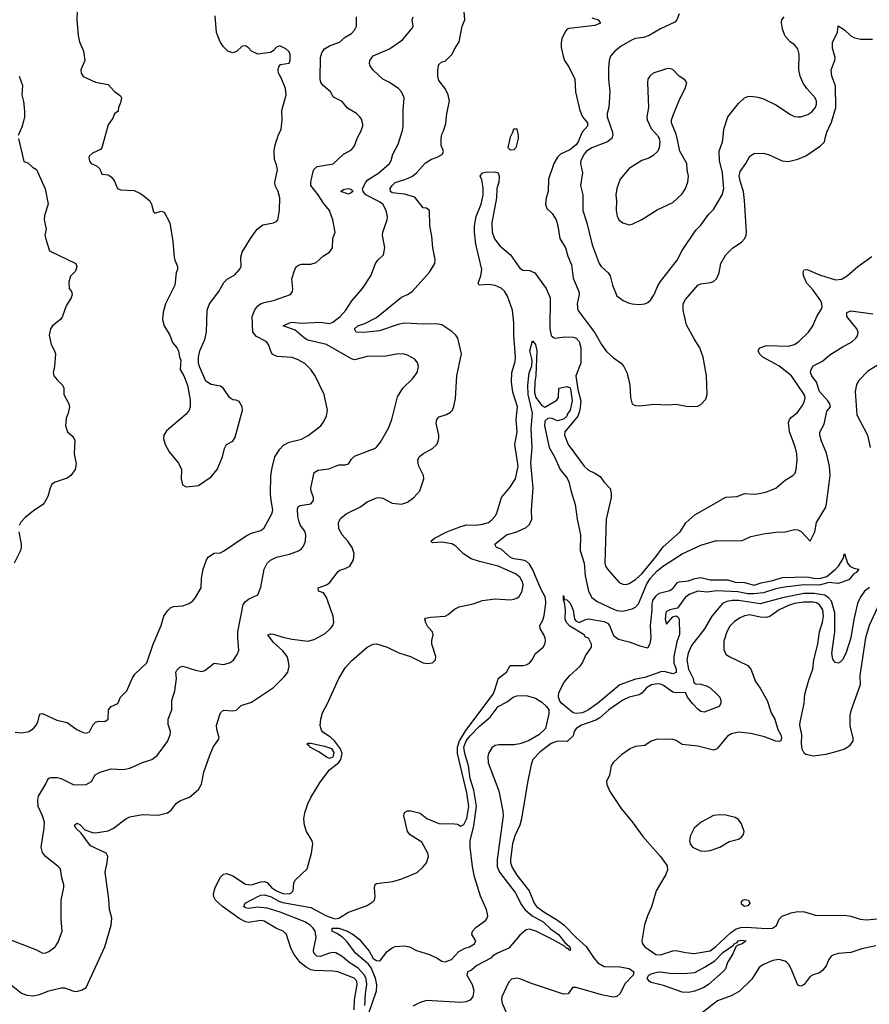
# Model space of a CAD drawing. Header units: inches. Extents: x 1173000 to 1307049, y 522583 to 678455.
# Tile 170 of 256: x 1241443 to 1246889, y 564442 to 570752. Entities that reach past the tile are written whole.
import ezdxf

# ---------------------------------------------------------------- set-up
doc = ezdxf.new("R2010")
doc.units = ezdxf.units.IN
doc.header["$MEASUREMENT"] = 0
doc.layers.add('B2546', color=7, linetype='Continuous')
doc.layers.add('B2547', color=7, linetype='Continuous')

msp = doc.modelspace()

# ---------------------------------------------------------------- linework, layer by layer
at = {"layer": 'B2546', "color": 5}
for points, elevation in [([(1241390, 564853.1), (1241550.3, 564790.3), (1241590, 564770.4), (1241610, 564772.4), (1241630, 564781.7), (1241670, 564810.4), (1241690, 564840.7), (1241715.4, 564910), (1241709.7, 564990), (1241709.7, 565110), (1241727, 565190), (1241726.8, 565206.8), (1241712.9, 565252.9), (1241704, 565310), (1241690, 565326.3), (1241609.7, 565390), (1241590, 565415.1), (1241580.4, 565450), (1241600.3, 565570), (1241601.6, 565610), (1241590, 565649.6), (1241561.6, 565710), (1241558.8, 565750), (1241564.7, 565775.3), (1241609.2, 565850), (1241620.9, 565879.1), (1241629.3, 565890.7), (1241643.3, 565896.7), (1241684, 565896), (1241710, 565888.9), (1241790, 565848.8), (1241869.5, 565850.5), (1241904, 565870), (1241927, 565913), (1241959, 565930), (1242030, 565951.8), (1242106.9, 565946.9), (1242150, 565956.5), (1242230, 565992), (1242290, 566011.8), (1242323.6, 566036.4), (1242390, 566126), (1242407.1, 566170), (1242410.6, 566190), (1242395, 566235), (1242394.8, 566270), (1242417.7, 566330), (1242419.1, 566390), (1242438.5, 566450), (1242447.6, 566530), (1242444.1, 566570), (1242450, 566583.2), (1242470, 566603), (1242490, 566609.3), (1242570, 566583.2), (1242610, 566574.9), (1242630, 566580.3), (1242690, 566628.2), (1242750, 566619.5), (1242789.2, 566630), (1242813.5, 566646.5), (1242837.1, 566682.9), (1242847.6, 566710), (1242841, 566790), (1242842.7, 566830), (1242876.8, 567003.2), (1242890, 567022.8), (1242910, 567038.6), (1242970, 567065.5), (1242990, 567114.8), (1243009.8, 567230), (1243029.8, 567270), (1243050, 567289), (1243090, 567306.5), (1243173.6, 567326.4), (1243230, 567348.8), (1243250, 567360.3), (1243263, 567377), (1243275.7, 567410), (1243277.9, 567450), (1243270, 567474), (1243243.7, 567510), (1243234.7, 567534.7), (1243227.1, 567567.1), (1243223.7, 567616.3), (1243229, 567631), (1243241.4, 567638.6), (1243309.3, 567650), (1243325.7, 567670), (1243325.7, 567690), (1243311.6, 567730), (1243309.8, 567750), (1243331.2, 567850), (1243355.9, 567864.1), (1243425.6, 567874.4), (1243490, 567899.7), (1243530, 567900.2), (1243550, 567906.5), (1243570, 567935.3), (1243590, 567954.3), (1243716.6, 568003.4), (1243730, 568012.7), (1243756.1, 568043.9), (1243806.3, 568133.7), (1243829.7, 568190), (1243864.1, 568335.9), (1243899.6, 568390), (1243960.7, 568450), (1243991.5, 568490), (1243998.7, 568530), (1243992.5, 568552.5), (1243976.2, 568576.2), (1243930, 568602.4), (1243908.1, 568608.1), (1243870, 568609.7), (1243790, 568594.7), (1243670, 568593.1), (1243590, 568572.3), (1243570, 568579.3), (1243410, 568671.2), (1243290, 568697.4), (1243269.1, 568710), (1243210, 568761.2), (1243132.7, 568790), (1243172.7, 568810), (1243190, 568813), (1243247.6, 568807.6), (1243370, 568813.7), (1243430, 568805.1), (1243450, 568814.3), (1243496.9, 568850), (1243534.3, 568890), (1243572.6, 568950), (1243639.7, 569030), (1243695.1, 569110), (1243723.7, 569190), (1243738, 569210), (1243775.4, 569244.6), (1243783.8, 569290), (1243769.9, 569370), (1243770.7, 569390), (1243798.8, 569470), (1243800.9, 569490), (1243792.7, 569530), (1243770, 569568.8), (1243750, 569584.7), (1243661, 569630), (1243645.7, 569650), (1243641.4, 569670), (1243662.5, 569710), (1243675.2, 569724.8), (1243745.5, 569770), (1243814.2, 569830), (1243823.9, 569850), (1243835.8, 569890), (1243870, 569954.8), (1243884.2, 570000)], 840), ([(1241390, 564564.4), (1241454.6, 564514.6), (1241490, 564501.5), (1241530, 564496.5), (1241570, 564505.3), (1241630, 564528.2), (1241710, 564547), (1241730, 564547), (1241790, 564526.7), (1241810, 564524.4), (1241844.4, 564535.6), (1241870, 564550.6), (1241989.2, 564810), (1242030.6, 564950), (1242033.3, 564993.3), (1242019.6, 565050), (1242015.2, 565115.2), (1241991.1, 565290), (1242005.1, 565350), (1242008, 565390), (1241998.4, 565410), (1241897.8, 565457.8), (1241838, 565538), (1241804.4, 565570), (1241795.1, 565590), (1241810, 565603), (1241830, 565594.9), (1241860.9, 565560.9), (1241910, 565543.1), (1241930, 565541.5), (1242010, 565554.6), (1242043.7, 565570), (1242123.7, 565630), (1242150, 565643), (1242230, 565658.7), (1242330, 565654.3), (1242391.1, 565668.9), (1242414.3, 565685.7), (1242446, 565730), (1242470, 565746), (1242531.3, 565768.7), (1242590, 565819.1), (1242608, 565852), (1242623.9, 565930), (1242662.1, 566037.9), (1242685.4, 566094.6), (1242719.1, 566140.9), (1242721.3, 566150), (1242706.4, 566206.3), (1242705.7, 566230), (1242729.5, 566310.5), (1242750, 566326.3), (1242810, 566322.2), (1242833.2, 566326.8), (1242863.1, 566356.9), (1242930, 566379.3), (1243070, 566471.6), (1243139.5, 566540.5), (1243162.3, 566570), (1243171.5, 566610), (1243165, 566650), (1243156.8, 566670), (1243130, 566707.6), (1243070, 566761.4), (1243034.5, 566810), (1243050, 566815.6), (1243070, 566814.6), (1243130, 566794.5), (1243190, 566781.5), (1243290.7, 566769.3), (1243330, 566779.6), (1243401.2, 566818.8), (1243436.2, 566850), (1243449.6, 566870), (1243456.3, 566890), (1243452.6, 566930), (1243410, 567049), (1243390, 567079), (1243358, 567090), (1243356, 567110), (1243410, 567130.4), (1243430, 567143), (1243483.9, 567216.1), (1243495.4, 567224.6), (1243530, 567234.7), (1243559.6, 567250), (1243582.4, 567290), (1243587.8, 567330), (1243574.3, 567370), (1243546.9, 567410), (1243510, 567450.9), (1243489.3, 567490), (1243486.9, 567530), (1243501.5, 567558.5), (1243535.4, 567584.6), (1243627.8, 567630), (1243670, 567663), (1243730, 567687.2), (1243750, 567690.4), (1243770, 567686.5), (1243830, 567653.8), (1243890, 567647.1), (1243930, 567659.5), (1243969.6, 567690), (1244007.3, 567732.8), (1244034.3, 567810), (1244032.4, 567830), (1244002.6, 567890), (1243997.4, 567910), (1243995.8, 567930), (1244003, 567950), (1244026.6, 567970), (1244090, 568004.2), (1244116.3, 568030), (1244126.6, 568050), (1244129.7, 568070.3), (1244129.7, 568090), (1244112.9, 568167.1), (1244116.9, 568190), (1244132.4, 568207.6), (1244178.2, 568221.8), (1244203.7, 568236.3), (1244217.6, 568250), (1244227, 568273), (1244236, 568324), (1244244.5, 568470), (1244276, 568610), (1244252.3, 568710), (1244238.9, 568730), (1244213.9, 568753.9), (1244150, 568795.6), (1244110, 568803.5), (1244030, 568799.8), (1243910, 568807.4), (1243870, 568798.4), (1243750, 568757.8), (1243650, 568746.8), (1243599.3, 568750), (1243589.7, 568769.7), (1243611.8, 568790), (1243655.6, 568804.4), (1243730, 568842.5), (1243890, 568972.6), (1243929.8, 568990.2), (1243959.6, 569010), (1244070, 569133.4), (1244104.2, 569190), (1244105.8, 569214.2), (1244090.7, 569290.7), (1244085.3, 569365.3), (1244072.4, 569430), (1244069.4, 569530), (1244050, 569543.6), (1244030, 569547.1), (1243975.3, 569615.3), (1243910, 569633.6), (1243830, 569642.4), (1243821.1, 569650), (1243819, 569670), (1243830.5, 569690), (1243850, 569708.3), (1243917.4, 569730), (1243961.5, 569750), (1243987.1, 569770), (1244044.7, 569835.3), (1244082.4, 569857.5), (1244118.7, 569870), (1244154.3, 569890), (1244159.7, 569910), (1244145.9, 569945.9), (1244145.7, 569990), (1244147.2, 570000)], 820), ([(1241414, 566186), (1241457.6, 566182.4), (1241502, 566190), (1241531.2, 566208.8), (1241549.3, 566230), (1241559.3, 566250), (1241570, 566294), (1241576.4, 566303.6), (1241590, 566306), (1241682.6, 566262.6), (1241747.2, 566247.2), (1241810, 566204), (1241850, 566183.2), (1241870, 566178.9), (1241890, 566188.2), (1241912.6, 566230), (1241930, 566250.3), (1241950, 566255.6), (1241990, 566254), (1242011, 566269), (1242013, 566330), (1242030, 566350.3), (1242073.2, 566370), (1242090, 566411.3), (1242130, 566451), (1242164, 566530), (1242181.2, 566558.8), (1242258.4, 566630), (1242298.7, 566750), (1242349.7, 566870), (1242367.6, 566930), (1242390, 566964), (1242410, 566983), (1242429.7, 566990.4), (1242490, 566994.9), (1242529, 567010), (1242552.5, 567027.5), (1242571.1, 567048.9), (1242605.6, 567110), (1242608, 567170), (1242619.8, 567230), (1242639.8, 567290), (1242654, 567310), (1242690, 567332.3), (1242730, 567336), (1242750, 567345.3), (1242895.2, 567444.8), (1242930, 567460.8), (1242990, 567478.3), (1243010, 567494.6), (1243061.2, 567590), (1243065, 567610), (1243054.3, 567670), (1243051.9, 567711.9), (1243053, 567830), (1243060.8, 567879.2), (1243079.8, 567950), (1243110, 567999.3), (1243135.2, 568024.8), (1243170, 568043.8), (1243250, 568063.1), (1243292.1, 568087.9), (1243372.7, 568150), (1243389.4, 568170), (1243409.4, 568210), (1243415.6, 568250), (1243395.8, 568350), (1243336.9, 568470), (1243309.7, 568510), (1243270, 568548.4), (1243228.1, 568571.9), (1243190, 568586.6), (1243093.4, 568593.4), (1243065.8, 568605.8), (1243056.9, 568616.9), (1243037.6, 568670), (1243024, 568690), (1242961.6, 568721.6), (1242937, 568750), (1242933.3, 568850), (1242950, 568891.4), (1242970, 568917.6), (1242986.9, 568930), (1243010, 568939.2), (1243070, 568951.6), (1243179.5, 568990), (1243191.8, 569010), (1243193.4, 569026.6), (1243188.5, 569091.6), (1243207.3, 569150), (1243218.4, 569170), (1243230, 569178.7), (1243250, 569184.6), (1243310, 569185.5), (1243343.8, 569196.2), (1243390, 569239.3), (1243430, 569263), (1243447.8, 569290), (1243451.1, 569348.9), (1243466.3, 569390), (1243451.5, 569470), (1243429.5, 569530), (1243390, 569577), (1243356.5, 569630), (1243309.8, 569690), (1243309.1, 569710), (1243321.8, 569770), (1243328.3, 569791.7), (1243349.6, 569810), (1243451.7, 569828.3), (1243519.6, 569890), (1243570, 569917.2), (1243590, 569944.2), (1243606.3, 569990), (1243611.8, 570000)], 860), ([(1241989.2, 570000), (1241970.4, 569929.6), (1241961.1, 569918.9), (1241910, 569896), (1241890, 569879), (1241886, 569870), (1241890, 569844.7), (1241901, 569830), (1241934.8, 569814.8), (1241956.9, 569796.9), (1241970, 569762), (1242010, 569758), (1242030, 569744.7), (1242050, 569722), (1242071.3, 569670), (1242090, 569662), (1242176.7, 569656.7), (1242218, 569638), (1242240.7, 569620.7), (1242277.3, 569590), (1242287.7, 569570), (1242300.7, 569520.7), (1242310, 569511.3), (1242350, 569524.7), (1242370, 569518), (1242406.8, 569450), (1242425.5, 569330), (1242433.4, 569230), (1242437.3, 569210), (1242454.8, 569170), (1242454.8, 569150), (1242446.8, 569130), (1242438, 569050), (1242377, 568930), (1242362.2, 568877.8), (1242358.9, 568830), (1242369.1, 568789.1), (1242406, 568730), (1242422.5, 568682.5), (1242451.3, 568650), (1242461, 568630), (1242466.8, 568590), (1242476, 568570), (1242471.3, 568510), (1242496, 568470), (1242518, 568410), (1242535.9, 568315.9), (1242536.3, 568270), (1242530.5, 568250), (1242510, 568223.7), (1242383.9, 568116.1), (1242368.2, 568090), (1242366.2, 568066.2), (1242376.3, 568030), (1242402.3, 567982.3), (1242460.5, 567910), (1242481, 567870), (1242478.8, 567810), (1242486, 567770), (1242510, 567758), (1242590, 567766), (1242670, 567822), (1242709.6, 567870), (1242744.4, 567950), (1242757, 568003), (1242769.2, 568030), (1242810, 568051), (1242823.9, 568076.1), (1242871.1, 568250), (1242869.5, 568270), (1242850, 568304), (1242830, 568313.2), (1242810, 568316), (1242790, 568329.3), (1242750, 568389.4), (1242730, 568403.7), (1242670, 568413.2), (1242636, 568436), (1242595.1, 568530), (1242589.2, 568550), (1242589, 568590), (1242599, 568630), (1242630, 568702), (1242640.7, 568750), (1242645.1, 568890), (1242659.6, 568930), (1242720.7, 569010), (1242751.5, 569068.5), (1242773.2, 569090), (1242822.3, 569117.7), (1242853.2, 569150), (1242862.7, 569170), (1242861.2, 569230), (1242870, 569262), (1242923.6, 569350), (1242966.6, 569410), (1243002.5, 569437.5), (1243070, 569450.2), (1243090, 569459), (1243098.4, 569470), (1243108.6, 569528.6), (1243111, 569610), (1243100.4, 569650), (1243081, 569690), (1243078.2, 569710), (1243095.1, 569790), (1243090, 569822), (1243075.9, 569855.9), (1243073.8, 569913.8), (1243080.5, 569950), (1243097.1, 570000)], 880), ([(1244638.3, 570000), (1244638, 569990), (1244623.6, 569930), (1244610, 569918), (1244590, 569915.1), (1244575.1, 569930), (1244589.9, 570000)], 780), ([(1245035.6, 570000), (1245023.8, 569970), (1245010.6, 569949.4), (1244970, 569917.4), (1244909.3, 569890), (1244891.1, 569870), (1244866.4, 569830), (1244832.4, 569730), (1244830.1, 569650), (1244818.5, 569610), (1244813.8, 569570), (1244822.8, 569542.8), (1244855.3, 569510), (1244881.1, 569470), (1244893.4, 569430), (1244906.2, 569350), (1244942, 569290), (1244955.9, 569235.9), (1244980.3, 569180.3), (1244990, 569096.3), (1245027.5, 569010), (1245029.5, 568990), (1245015.7, 568930), (1245021.3, 568890), (1245130, 568744.2), (1245172.3, 568670), (1245205.3, 568625.3), (1245250, 568584.2), (1245299.5, 568550), (1245316.5, 568530), (1245334.9, 568490), (1245346, 568450), (1245353.4, 568410), (1245358.7, 568330), (1245370, 568287.7), (1245390, 568279.5), (1245417.7, 568277.7), (1245510, 568288.1), (1245597.2, 568282.8), (1245650, 568287.7), (1245715.6, 568275.6), (1245770, 568272.7), (1245790, 568275.5), (1245810, 568284.9), (1245840.5, 568319.5), (1245849.7, 568350.3), (1245846.5, 568470), (1245823.1, 568590), (1245802.4, 568650), (1245766.1, 568706.1), (1245716.8, 568796.8), (1245695.6, 568890), (1245696, 568930), (1245710, 568957.8), (1245790, 569050.4), (1245810, 569058.7), (1245871.8, 569068.2), (1245890, 569074.9), (1245909.8, 569090.2), (1245927.1, 569130), (1245938.3, 569190), (1245970, 569244.9), (1246013.2, 569290), (1246070, 569326.7), (1246092, 569350), (1246100.3, 569370), (1246101.6, 569390), (1246090, 569594), (1246082.8, 569650), (1246063, 569710), (1246055.2, 569750), (1246061.6, 569778.4), (1246097.4, 569830), (1246122.5, 569877.5), (1246150, 569894.3), (1246210, 569896), (1246246.3, 569886.3), (1246330, 569847.7), (1246370, 569842), (1246430, 569857.1), (1246481.3, 569878.7), (1246576.1, 569943.9), (1246601.4, 569970), (1246608.7, 570000)], 820), ([(1245241.5, 570000), (1245238, 569990), (1245210.2, 569969.8), (1245110, 569929.8), (1245077.3, 569910), (1245060.6, 569890), (1245040.2, 569850), (1245037.5, 569830), (1245051.4, 569770), (1245038.5, 569690), (1245052.7, 569630), (1245052.6, 569530), (1245078.4, 569450), (1245112.5, 569310), (1245157.2, 569190), (1245170.2, 569170.1), (1245215.8, 569130), (1245228.5, 569110), (1245243.7, 569050), (1245270, 568982), (1245312.4, 568952.4), (1245350, 568934.6), (1245370, 568930.3), (1245413.6, 568926.4), (1245449.7, 568930.3), (1245470, 568939.3), (1245486, 568954), (1245509.8, 568990.2), (1245533, 569047), (1245550, 569073), (1245657, 569210), (1245690, 569272.2), (1245777.5, 569402.5), (1245810, 569435.6), (1245857.4, 569502.6), (1245890, 569534.4), (1245946.1, 569630), (1245956.1, 569670), (1245955.2, 569690), (1245948.8, 569770), (1245928, 569850), (1245927, 569910), (1245949, 569970), (1245951.6, 570000)], 840), ([(1245536.3, 570000), (1245542, 569990), (1245546, 569970), (1245543, 569930), (1245533, 569910), (1245501.6, 569878.4), (1245476, 569864), (1245430, 569849.7), (1245350, 569798.4), (1245291.7, 569730), (1245270.3, 569670), (1245264.9, 569630), (1245268.9, 569590), (1245265.8, 569530), (1245273.1, 569490), (1245286.7, 569466.7), (1245310, 569450.3), (1245350, 569437.6), (1245370, 569442.4), (1245430, 569472), (1245530, 569533), (1245630, 569579.5), (1245690, 569635.3), (1245710.8, 569670), (1245725.3, 569710), (1245730.9, 569750), (1245720.5, 569790), (1245718.9, 569830), (1245675.6, 569910), (1245654.3, 570000)], 860), ([(1241435.5, 569990), (1241470, 569842), (1241495.3, 569835.3), (1241526.4, 569806.4), (1241550.9, 569790.9), (1241607.5, 569667.5), (1241626.4, 569570), (1241603.4, 569496.6), (1241600.2, 569470), (1241613.4, 569410), (1241605.7, 569370), (1241610, 569346), (1241635.5, 569270), (1241804, 569190), (1241810.5, 569170), (1241800.7, 569139.3), (1241770, 569108), (1241758.8, 569070), (1241761, 569030), (1241776, 569010), (1241780.7, 568990), (1241772.7, 568970), (1241742.2, 568917.8), (1241715.5, 568844.5), (1241704.4, 568830), (1241654.4, 568790), (1241641.3, 568770), (1241632.4, 568730), (1241644.9, 568670), (1241667.3, 568630), (1241673, 568610), (1241666.4, 568530), (1241658.4, 568490), (1241661.6, 568470), (1241682.9, 568442.9), (1241718.8, 568410), (1241726, 568390), (1241726, 568350), (1241758.8, 568290), (1241762.8, 568270), (1241754, 568230), (1241741.1, 568198.9), (1241737, 568150), (1241750, 568110.7), (1241783, 568083), (1241797.4, 568057.4), (1241792.7, 567970), (1241806.3, 567906.3), (1241798, 567870), (1241771.5, 567830), (1241746.8, 567813.2), (1241670, 567788.8), (1241650, 567775.5), (1241638.7, 567750), (1241624.5, 567695.5), (1241603.2, 567656.8), (1241590, 567642.5), (1241539.5, 567610), (1241479.3, 567560.7), (1241450, 567532.3), (1241439.5, 567510)], 860), ([(1243586.6, 564406.6), (1243590.3, 564470), (1243606.7, 564570), (1243604, 564590), (1243586.6, 564610), (1243481.6, 564650), (1243450, 564654.8), (1243330, 564658.3), (1243310, 564663), (1243279.4, 564679.4), (1243242, 564710), (1243201.8, 564761.8), (1243182.3, 564802.3), (1243153.6, 564890), (1243132, 564910), (1243090, 564928.2), (1243010, 564975.7), (1242990, 564980.2), (1242910, 564966.9), (1242890, 564970.7), (1242850, 564991.3), (1242742.5, 565070), (1242699.3, 565110), (1242687.8, 565130), (1242685.3, 565150), (1242696.1, 565190), (1242730, 565257.4), (1242750, 565276.5), (1242770, 565281.5), (1242810, 565265.6), (1242890, 565212.6), (1242930, 565207.2), (1242990, 565227.5), (1243010, 565229.6), (1243030, 565223.8), (1243056.8, 565190), (1243090, 565169.3), (1243130, 565152.3), (1243169.6, 565150.4), (1243183.3, 565156.7), (1243196, 565170), (1243201.2, 565218.8), (1243210, 565238.8), (1243286.6, 565310), (1243313.3, 565410), (1243322.4, 565470), (1243318, 565490), (1243280.8, 565550), (1243268.7, 565590), (1243264.2, 565630), (1243270.5, 565670), (1243290, 565726.7), (1243310, 565766.5), (1243370, 565865.8), (1243430, 565944.9), (1243490, 565991), (1243500.9, 566010), (1243509.3, 566049.3), (1243500.1, 566080.1), (1243461.2, 566130), (1243434.9, 566154.9), (1243386.5, 566186.5), (1243378, 566198), (1243368.7, 566228.7), (1243373.8, 566270), (1243385.2, 566310), (1243414.7, 566365.3), (1243488.5, 566530), (1243530, 566598.9), (1243570, 566643.7), (1243671.5, 566730), (1243710, 566749), (1243730, 566751.2), (1243798, 566730), (1243874.4, 566694.4), (1243947.4, 566670), (1244030, 566630.8), (1244054.4, 566625.6), (1244089.2, 566630), (1244107.8, 566650), (1244109.7, 566670), (1244085.6, 566750), (1244085.6, 566774.4), (1244094, 566810), (1244089.5, 566830), (1244060.3, 566860.3), (1244045.7, 566885.7), (1244039.7, 566910), (1244044, 566916), (1244075.9, 566924.1), (1244170, 566930.3), (1244190, 566939.6), (1244230, 566973.7), (1244259.3, 566990), (1244350, 567009.3), (1244410, 567030.2), (1244490, 567040.2), (1244590, 567034.9), (1244610, 567037.8), (1244630, 567044.6), (1244644.4, 567055.6), (1244664.8, 567090), (1244670.6, 567129.4), (1244667, 567150), (1244650, 567180.3), (1244621.4, 567201.4), (1244510, 567250.6), (1244390, 567279.1), (1244337, 567297), (1244287.9, 567327.9), (1244238.9, 567378.9), (1244213.4, 567393.4), (1244150, 567403.7), (1244090, 567400.4), (1244078.9, 567410), (1244103, 567430), (1244180.5, 567470), (1244270, 567503.6), (1244310, 567514.1), (1244370, 567513.1), (1244410, 567518), (1244447.3, 567530), (1244470, 567547.8), (1244490.9, 567570), (1244502.3, 567590), (1244531, 567690), (1244585.9, 567754.1), (1244622, 567810), (1244638, 567890), (1244616.9, 568030), (1244631.7, 568110), (1244625.6, 568190), (1244633.4, 568270), (1244603.8, 568363.8), (1244594.7, 568430), (1244598.7, 568490), (1244618.7, 568561.3), (1244621.3, 568590), (1244611.2, 568730), (1244611.5, 568810), (1244602.4, 568890), (1244570, 568979.2), (1244550, 569011.6), (1244530, 569031.4), (1244490, 569048.5), (1244450, 569054.5), (1244389, 569050), (1244382.5, 569062.5), (1244399.2, 569110), (1244404.8, 569150), (1244366, 569314), (1244358, 569390), (1244359.2, 569430), (1244368.5, 569490), (1244402.2, 569570), (1244413.8, 569626.2), (1244413.4, 569673.4), (1244405.3, 569725.3), (1244394.7, 569750), (1244409.5, 569770), (1244430, 569775.3), (1244490, 569775.9), (1244509.5, 569769.5), (1244516.9, 569750), (1244513.4, 569710), (1244502.5, 569670), (1244499.1, 569610), (1244469.2, 569450), (1244471.7, 569390), (1244487.4, 569347.4), (1244521.7, 569301.7), (1244590, 569244.2), (1244650, 569159.3), (1244670, 569147.1), (1244710, 569143.8), (1244745.2, 569130), (1244817.4, 569030), (1244842.8, 568970), (1244840.3, 568770), (1244850, 568728.6), (1244871.7, 568711.7), (1244940.2, 568719.8), (1244990, 568717.5), (1245010, 568710.5), (1245030, 568689), (1245040.8, 568650), (1245040.9, 568550), (1245008.5, 568470), (1245021.8, 568381.8), (1245040, 568310), (1245033.8, 568250), (1245020.7, 568210), (1244937.2, 568110), (1244935.8, 568090), (1244958.2, 568030), (1245060.8, 567890), (1245090, 567864.4), (1245130, 567846.5), (1245164.5, 567824.5), (1245186.7, 567790), (1245228.5, 567748.5), (1245235.4, 567715.4), (1245235, 567690), (1245202.2, 567550), (1245193, 567270), (1245198.6, 567250), (1245211.4, 567230), (1245286.2, 567146.2), (1245310, 567134.7), (1245330, 567133.4), (1245350, 567138.8), (1245390, 567164.6), (1245430, 567201.3), (1245521, 567310), (1245567.1, 567372.9), (1245677, 567470), (1245712.7, 567527.3), (1245770, 567577.8), (1245970, 567692.2), (1246042.8, 567697.2), (1246090, 567716.5), (1246150, 567711.4), (1246184.8, 567715.3), (1246230, 567726.4), (1246289.8, 567750.2), (1246350, 567800.3), (1246399.5, 567830), (1246414.1, 567845.9), (1246421.1, 567870), (1246426.2, 567930), (1246423.8, 567970), (1246414.1, 568014.1), (1246377.7, 568110), (1246370.8, 568170), (1246376.4, 568190), (1246390, 568205.3), (1246427.5, 568232.5), (1246461, 568279), (1246474.6, 568310), (1246476.8, 568330), (1246471.5, 568350), (1246389.9, 568470), (1246310, 568533.2), (1246207.3, 568590), (1246184.2, 568610), (1246176.4, 568630), (1246187.8, 568650), (1246230, 568663.7), (1246370, 568660.5), (1246409.9, 568670.1), (1246436.8, 568690), (1246498.9, 568750), (1246528, 568790), (1246552.3, 568850), (1246582.1, 568897.9), (1246586.4, 568910), (1246585.5, 568930), (1246577.2, 568950), (1246530, 569018.8), (1246486, 569066), (1246467.3, 569112.7), (1246464.8, 569135.2), (1246470.9, 569149.1), (1246490, 569151.2), (1246570, 569117), (1246650, 569090.2), (1246674.3, 569085.7), (1246710.7, 569089.3), (1246747.3, 569110), (1246815.1, 569170), (1246905.4, 569234.6)], 780), ([(1243655.2, 564435.2), (1243659.2, 564510), (1243668.4, 564570), (1243664.6, 564604.6), (1243654.1, 564630), (1243613.4, 564673.4), (1243554.9, 564710), (1243510, 564749.3), (1243470, 564772.6), (1243450, 564774.7), (1243430.1, 564769.9), (1243370, 564747.9), (1243348.4, 564750), (1243329.5, 564770), (1243326.3, 564790), (1243342.7, 564870), (1243336.7, 564910), (1243325.2, 564930), (1243305.9, 564950), (1243272, 564970), (1243113.6, 565033.6), (1243030, 565059), (1242970, 565064.5), (1242910, 565055.3), (1242890, 565060.9), (1242879.1, 565070), (1242889.6, 565090), (1242970, 565133.2), (1242990, 565141.7), (1243010, 565142.9), (1243050, 565133.8), (1243104.2, 565104.2), (1243130, 565095.2), (1243310, 565062.6), (1243410, 565009.2), (1243450, 564994.6), (1243470, 564990.9), (1243490, 564995), (1243550, 565033.4), (1243670, 565076.4), (1243710, 565102), (1243717, 565110), (1243722.9, 565130), (1243717, 565190), (1243722.7, 565210), (1243730, 565216.3), (1243835.3, 565230), (1243892.8, 565247.2), (1243990, 565286.8), (1244030, 565323), (1244050.8, 565349.2), (1244063.6, 565390), (1244059.5, 565410), (1244020.7, 565480.7), (1243947.2, 565527.2), (1243929.2, 565550), (1243906, 565650), (1243909.4, 565670.6), (1243930, 565681), (1243950, 565682.8), (1244010, 565666.8), (1244052.5, 565632.5), (1244130, 565601.1), (1244230, 565599.5), (1244250, 565596.4), (1244270, 565583.8), (1244290, 565593.4), (1244310, 565633.4), (1244322.1, 565710), (1244310, 565797.2), (1244249.4, 566050), (1244248.7, 566090), (1244261.6, 566130), (1244303.3, 566196.7), (1244477.3, 566430), (1244487.7, 566450), (1244510, 566524.9), (1244520.8, 566539.2), (1244563.6, 566570), (1244587.1, 566612.9), (1244670, 566614.3), (1244690, 566618), (1244710, 566628.7), (1244728, 566650), (1244749.8, 566690.2), (1244798.9, 566730), (1244809.8, 566750), (1244814, 566770), (1244812, 566790), (1244803.5, 566810), (1244778.9, 566850), (1244777.4, 566870), (1244796, 566904), (1244805.9, 566934.1), (1244816.1, 567010), (1244812.7, 567050), (1244784.3, 567104.3), (1244730, 567229.8), (1244710, 567263.4), (1244690, 567281.3), (1244670, 567289), (1244610, 567296.3), (1244590, 567305.9), (1244530, 567359.5), (1244499.3, 567370), (1244489.6, 567390), (1244563, 567450), (1244630, 567470.2), (1244690, 567497.8), (1244710, 567517), (1244725.3, 567550), (1244724.1, 567610), (1244735.4, 567750), (1244719.2, 567910), (1244727.1, 568010), (1244721.7, 568130), (1244729.5, 568229.5), (1244703, 568350), (1244700.7, 568410), (1244709.2, 568489.2), (1244725.9, 568534.1), (1244727.4, 568570), (1244713.5, 568630), (1244730, 568694), (1244750, 568671), (1244757.4, 568630), (1244751.9, 568471.9), (1244744.6, 568430), (1244742.4, 568362.4), (1244752.3, 568330), (1244790, 568278.4), (1244810, 568267.7), (1244886.2, 568313.8), (1244897, 568330), (1244899.5, 568390), (1244950, 568401.1), (1244970, 568394.7), (1244973.2, 568386.8), (1244984.2, 568310), (1244970.6, 568250), (1244954.8, 568225.2), (1244950.7, 568210), (1244930, 568191.2), (1244890, 568180.5), (1244855.3, 568195.3), (1244830, 568197.4), (1244810, 568179.5), (1244807.1, 568150), (1244838.1, 568010), (1244871.2, 567950), (1244907.5, 567870), (1244952.8, 567812.8), (1244964.1, 567790), (1244975.5, 567735.5), (1245004.7, 567644.7), (1245016.6, 567550), (1245037.6, 567450), (1245036.8, 567350), (1245061.6, 567270), (1245068.2, 567188.2), (1245089.2, 567089.2), (1245110.1, 567050.1), (1245144, 567023.9), (1245250, 566973.4), (1245270, 566966.4), (1245310, 566961.9), (1245370, 566975.4), (1245390, 566988.2), (1245410, 567009.1), (1245463.2, 567136.8), (1245487, 567173), (1245530, 567220.4), (1245570, 567251.7), (1245690, 567329), (1245810, 567384.4), (1245910, 567414.4), (1246070, 567412.4), (1246130, 567439.2), (1246210, 567458.1), (1246290, 567468.7), (1246350, 567470.2), (1246410, 567485.2), (1246430, 567483.2), (1246451.5, 567471.5), (1246510, 567410.6), (1246539.8, 567470), (1246551.5, 567530), (1246610, 567627.3), (1246615.6, 567650), (1246638.2, 567830), (1246634.8, 567890), (1246614.1, 567974.1), (1246581.6, 568050), (1246571.2, 568090), (1246571.3, 568108.7), (1246599.4, 568160.6), (1246616.6, 568243.4), (1246641, 568270), (1246636.8, 568290), (1246623.6, 568310), (1246569.3, 568370), (1246549.9, 568429.9), (1246520.3, 568470), (1246512.8, 568490), (1246516.5, 568510), (1246530, 568532.6), (1246590, 568562.7), (1246636.2, 568603.8), (1246721.7, 568658.3), (1246774, 568686), (1246802.5, 568710), (1246813.7, 568726.3), (1246817.9, 568750), (1246809.9, 568770), (1246744.2, 568850), (1246745.7, 568874.3), (1246770, 568886.2), (1246912.2, 568867.8)], 760), ([(1246967.5, 568552.5), (1246880.2, 568499.8), (1246821.2, 568438.8), (1246806.2, 568413.8), (1246797.5, 568370), (1246810, 568219.3), (1246876.6, 568090), (1246895, 568010)], 760), ([(1241437, 567470), (1241453, 567390), (1241453, 567370), (1241447.7, 567350), (1241407.3, 567270)], 860), ([(1246890, 567114), (1246858.9, 567090), (1246830.6, 567049.4), (1246813.8, 567010), (1246790, 566907.6), (1246771.2, 566790), (1246738.1, 566690), (1246717.7, 566650), (1246704, 566636), (1246690, 566628.2), (1246670, 566631.5), (1246654.8, 566654.8), (1246649.5, 566690.5), (1246667.7, 566830), (1246667.9, 566950), (1246646.6, 567026.6), (1246628, 567048), (1246604.8, 567064.8), (1246535.5, 567075.5), (1246470, 567075.7), (1246333.3, 567046.7), (1246190, 567008.8), (1246050, 567029.3), (1246009.2, 567030.8), (1245975.6, 567024.4), (1245947.1, 567010), (1245879.5, 566930), (1245832.5, 566847.5), (1245750, 566742.2), (1245726.9, 566693.1), (1245720.1, 566650), (1245729.5, 566589.5), (1245760.2, 566530), (1245765.3, 566505.3), (1245776.9, 566496.9), (1245810, 566494), (1245850, 566481.1), (1245870, 566469.3), (1245912.7, 566430), (1245930.2, 566410), (1245937.3, 566390), (1245936.5, 566370), (1245926, 566350), (1245830, 566314.3), (1245810, 566319.1), (1245790, 566332.8), (1245755.3, 566370), (1245724, 566410), (1245710, 566439.3), (1245650, 566437.8), (1245630, 566442), (1245570, 566485.2), (1245550, 566494), (1245530, 566496.7), (1245492.4, 566490), (1245460.7, 566470), (1245430, 566436), (1245414.1, 566425.9), (1245350, 566410.4), (1245310, 566391.7), (1245220.1, 566330), (1245161.5, 566278.5), (1245136.9, 566263.1), (1245043.9, 566230), (1245009.2, 566210), (1244997.8, 566190), (1244990, 566162), (1244953.5, 566126.5), (1244890, 566129.4), (1244850, 566114.1), (1244780.2, 566059.8), (1244732.8, 566010), (1244721.2, 565978.8), (1244697.2, 565862.8), (1244660.6, 565630), (1244649.1, 565590), (1244617.3, 565522.7), (1244602.7, 565470), (1244588.3, 565370), (1244589.2, 565350), (1244598.9, 565318.9), (1244630, 565270.8), (1244709.7, 565170), (1244740.4, 565090), (1244755.5, 565070), (1244809, 565030), (1244890, 564982.4), (1244931.8, 564951.8), (1245010, 564870.8), (1245073.6, 564813.6), (1245121.6, 564741.6), (1245148.8, 564708.8), (1245190, 564684.9), (1245290, 564682.2), (1245350, 564670.8), (1245378.8, 564650), (1245376.5, 564630), (1245324.5, 564575.5), (1245290, 564508.4), (1245270, 564491.8), (1245250, 564488.5), (1245181.8, 564501.8), (1245009.3, 564550.7), (1244986, 564550), (1244958.8, 564510), (1244930, 564507.5), (1244730, 564572.9), (1244650, 564604.7), (1244630, 564609.4), (1244596.5, 564603.5), (1244577, 564582.9), (1244534, 564490), (1244531.5, 564470), (1244536, 564450), (1244562, 564390)], 760), ([(1246951.8, 567008.2), (1246887.5, 566870), (1246863.6, 566790), (1246828.5, 566550), (1246830.2, 566489.8), (1246770, 566323.7), (1246763.9, 566296.1), (1246764.3, 566224.3), (1246783.1, 566150), (1246783, 566130), (1246761.7, 566098.3), (1246750.8, 566090), (1246730, 566078), (1246690, 566064.7), (1246610, 566043.5), (1246531.5, 566031.5), (1246482.4, 566042.4), (1246471.6, 566051.6), (1246458, 566078), (1246453.4, 566113.4), (1246455.8, 566170), (1246443.6, 566230), (1246445.1, 566250), (1246470.9, 566370), (1246476.4, 566430), (1246500.3, 566519.7), (1246526.9, 566590), (1246533.1, 566650), (1246558.4, 566750), (1246569.8, 566830), (1246590, 566890.5), (1246594.7, 566930), (1246591.1, 566970), (1246570, 567002.7), (1246550, 567014.3), (1246530, 567018.6), (1246470, 567018.8), (1246410, 567010.8), (1246370, 566998.8), (1246312.2, 566970), (1246252.2, 566927.8), (1246230, 566921), (1246190, 566923.7), (1246123, 566937), (1246090, 566932.2), (1246060.7, 566919.3), (1246023.9, 566896.1), (1245994.6, 566865.4), (1245976.6, 566830), (1245956.5, 566770), (1245956.2, 566716.2), (1245970, 566684.9), (1245990.3, 566670.3), (1246110, 566612.4), (1246130.6, 566590), (1246159.1, 566510), (1246188.8, 566468.8), (1246234.9, 566390), (1246260.5, 566310), (1246283.7, 566270), (1246303.4, 566203.4), (1246322, 566170), (1246326.8, 566150), (1246322, 566130), (1246310, 566126), (1246290.6, 566129.4), (1246217.2, 566157.2), (1246130, 566177.2), (1246050, 566185.1), (1246005.2, 566174.7), (1245979.2, 566160.8), (1245916.7, 566083.3), (1245910, 566077), (1245890, 566071.8), (1245790, 566096), (1245690, 566106.6), (1245650, 566132.8), (1245630, 566139.7), (1245530, 566140.5), (1245491.6, 566128.4), (1245450, 566101.3), (1245390, 566095.1), (1245357.8, 566082.2), (1245299.7, 566040.3), (1245247.3, 565992.7), (1245234, 565970), (1245223.1, 565910), (1245204.2, 565870), (1245207.4, 565850), (1245226.2, 565806.2), (1245297.6, 565697.6), (1245370, 565611.9), (1245436.6, 565516.6), (1245551.3, 565390), (1245593.7, 565330), (1245595.5, 565304.5), (1245585.2, 565274.8), (1245522.8, 565170), (1245493.2, 565066.8), (1245467.3, 565010), (1245448.1, 564951.9), (1245430.7, 564850), (1245434.8, 564830), (1245450.5, 564810.5), (1245520.5, 564760.5), (1245550, 564759.5), (1245630, 564785.8), (1245650, 564786.7), (1245710, 564773.4), (1245766.8, 564766.8), (1245870, 564785.1), (1245904, 564810), (1245998.9, 564901.1), (1246034.9, 564925.1), (1246065.6, 564934.4), (1246102.5, 564937.5), (1246230, 564927.6), (1246269, 564931), (1246293.7, 564946.3), (1246311.8, 564988.2), (1246330, 565007), (1246387.7, 565027.7), (1246430, 565036.8), (1246473.8, 565033.8), (1246550, 565011.1), (1246730, 565014.5), (1246770, 565006.8), (1246830, 564987), (1246870, 564983), (1247010, 564997.2)], 780), ([(1243655.6, 564310), (1243731.1, 564528.9), (1243732, 564568), (1243723.3, 564610), (1243695.5, 564675.5), (1243679.4, 564699.4), (1243595.2, 564770), (1243541.6, 564841.6), (1243511.7, 564871.7), (1243476.7, 564896.7), (1243445.6, 564910), (1243447.3, 564930), (1243490, 564929.3), (1243544.2, 564910), (1243580.9, 564890), (1243618.9, 564858.9), (1243683.3, 564783.3), (1243710, 564735.2), (1243730, 564722.5), (1243750, 564721.1), (1243755.4, 564724.6), (1243798.7, 564781.3), (1243830, 564803.1), (1243850, 564811.7), (1243910, 564816), (1243942.8, 564810), (1243987.3, 564787.3), (1244070, 564761.1), (1244118.4, 564738.4), (1244150, 564717.8), (1244170, 564714.4), (1244211.7, 564730), (1244258.5, 564781.5), (1244297.8, 564802.2), (1244327, 564810), (1244358.9, 564830), (1244366, 564850), (1244340.5, 564890), (1244344.7, 564910), (1244366.1, 564933.9), (1244430, 564979.6), (1244438.4, 564990), (1244444.6, 565010), (1244435, 565050), (1244395.9, 565135.9), (1244358.5, 565258.5), (1244345.3, 565325.3), (1244329.9, 565449.9), (1244330.7, 565490), (1244353.7, 565586.3), (1244371.4, 565711.4), (1244354, 565813.9), (1244331.3, 565890), (1244320.7, 565970), (1244297.2, 566050), (1244290.6, 566090), (1244305.5, 566130), (1244330, 566162.6), (1244390, 566225.1), (1244458.8, 566281.2), (1244509.8, 566350), (1244562.6, 566377.4), (1244605.4, 566410), (1244630, 566419), (1244690, 566420.2), (1244750, 566403.9), (1244790, 566378.2), (1244820.9, 566350), (1244834.2, 566330), (1244835.6, 566304.4), (1244812.6, 566210), (1244770, 566169.9), (1244705.2, 566130), (1244650, 566110.6), (1244610, 566105.2), (1244514.4, 566105.6), (1244490, 566101.4), (1244470, 566086.4), (1244448.7, 566050), (1244443.7, 566030), (1244447.1, 565990), (1244513.4, 565810), (1244540.7, 565680.7), (1244541.7, 565650), (1244503.1, 565370), (1244504.5, 565324.5), (1244517.7, 565290), (1244619.1, 565159.1), (1244659.7, 565079.7), (1244681.4, 565050), (1244729, 565009), (1244799.4, 564970), (1244846.4, 564926.4), (1244896.8, 564890), (1244937.9, 564837.9), (1244970.2, 564810), (1244972.9, 564790), (1244970, 564787.8), (1244959.3, 564799.3), (1244950, 564799.8), (1244934.5, 564814.5), (1244857.9, 564857.9), (1244751.8, 564911.8), (1244710, 564923.1), (1244690, 564919.7), (1244650, 564885.7), (1244578.6, 564801.4), (1244505.1, 564770), (1244473.5, 564750), (1244462.3, 564737.7), (1244372.7, 564690), (1244338.6, 564661.4), (1244313.7, 564650), (1244310.2, 564630), (1244343.2, 564570), (1244354.3, 564530), (1244348, 564492), (1244330.2, 564469.8), (1244302, 564458), (1244270, 564452.9), (1244050, 564466.3), (1244010, 564454.5), (1243962.8, 564430)], 740), ([(1246930, 564817.7), (1246841.7, 564798.3), (1246770, 564774.4), (1246690, 564766.9), (1246660.8, 564759.2), (1246645.5, 564750), (1246630.4, 564730), (1246611.9, 564688.1), (1246590, 564658.4), (1246570, 564643), (1246530, 564631.3), (1246510, 564619.6), (1246470.9, 564569.1), (1246450, 564557.7), (1246430, 564564.4), (1246395.1, 564655.1), (1246374.6, 564694.6), (1246361.1, 564710), (1246350, 564719.1), (1246310, 564729.8), (1246270, 564723.1), (1246210, 564696.7), (1246182.1, 564677.9), (1246136.8, 564603.2), (1246055.2, 564524.8), (1246003.1, 564496.9), (1245915.5, 564464.5), (1245810, 564382.2)], 780)]:
    msp.add_lwpolyline(points, dxfattribs=dict(at, elevation=elevation))
for points, elevation in [([(1243550, 569634), (1243502.4, 569650), (1243516.1, 569663.9), (1243552, 569670), (1243566.6, 569666.6), (1243576.2, 569656.2), (1243579.3, 569650), (1243570, 569643.5)], 840), ([(1246690, 567138.6), (1246630, 567145.8), (1246570, 567128.8), (1246470, 567129.6), (1246344.9, 567115.1), (1246290, 567105.5), (1246210, 567079.2), (1246148.2, 567071.8), (1246110, 567073.2), (1246045.5, 567085.5), (1245910, 567092.8), (1245850, 567083.6), (1245790, 567089.7), (1245739.1, 567070), (1245708.2, 567050), (1245658.8, 566981.2), (1245610, 566969.4), (1245590, 566958.7), (1245584, 566950), (1245581.1, 566910), (1245590, 566878), (1245630, 566924.7), (1245651.1, 566931.1), (1245663.6, 566923.6), (1245671.3, 566910), (1245672.7, 566812.7), (1245655.8, 566764.2), (1245635.5, 566670), (1245636.6, 566630), (1245650.1, 566590), (1245650, 566568.2), (1245630, 566559.6), (1245575, 566575), (1245551.9, 566571.9), (1245450, 566537.5), (1245390, 566525.5), (1245290.3, 566490), (1245147.4, 566370), (1245090, 566329.9), (1245050, 566309.4), (1245010, 566305.2), (1244990, 566309.2), (1244919.1, 566370), (1244905.4, 566385.4), (1244897, 566410), (1244899.7, 566440.3), (1244933.4, 566506.6), (1244970, 566548.2), (1245035.1, 566610), (1245049.7, 566630), (1245070, 566676.3), (1245109.4, 566730), (1245109.3, 566750), (1245090, 566788.7), (1245070, 566795.3), (1245061.2, 566810), (1244970, 566864.6), (1244948.7, 566888.7), (1244940.5, 566910), (1244942.2, 566970), (1244936.3, 567016.3), (1244928.6, 567031.4), (1244930, 567062), (1244935.3, 567035.3), (1244950, 567034), (1244971.8, 567011.8), (1244990, 566967.3), (1244999.4, 566910), (1245010, 566896.5), (1245030, 566889.2), (1245070, 566908.6), (1245090, 566913.1), (1245190, 566895.5), (1245210, 566885.4), (1245223.7, 566870), (1245250, 566805.5), (1245281.4, 566781.4), (1245350, 566764.9), (1245418.8, 566738.8), (1245470, 566726), (1245485.1, 566754.9), (1245489.8, 566790), (1245486.6, 566870), (1245497.3, 566970), (1245496.5, 567003.5), (1245502.4, 567030), (1245521.5, 567058.5), (1245542.7, 567077.3), (1245610, 567094.8), (1245631.4, 567108.6), (1245657.5, 567142.5), (1245670, 567149.4), (1245730, 567155.4), (1245770, 567171.2), (1245810, 567176.9), (1245870, 567162.4), (1245981.8, 567161.8), (1246030, 567148.4), (1246090, 567144.2), (1246150, 567127.8), (1246196.1, 567143.9), (1246270, 567157.2), (1246330, 567177.7), (1246490, 567182.2), (1246533.1, 567173.1), (1246570, 567171.6), (1246616, 567184), (1246671.6, 567230), (1246690.7, 567250), (1246720.8, 567299.2), (1246730, 567331), (1246750.2, 567270), (1246764.4, 567250), (1246790, 567236.5), (1246821, 567230), (1246805.5, 567210), (1246790, 567201.7), (1246757.4, 567162.6)], 740), ([(1243430, 566018), (1243410, 566025.3), (1243360.1, 566060.1), (1243302.4, 566090), (1243298.5, 566098.5), (1243282.9, 566110), (1243290, 566115.3), (1243310, 566115.6), (1243397.4, 566097.4), (1243442.3, 566082.3), (1243456, 566056), (1243450, 566026.6)], 780), ([(1245930, 565656.4), (1245890, 565651.5), (1245811, 565610), (1245766.8, 565570), (1245741.1, 565518.9), (1245736.3, 565490), (1245740.5, 565470), (1245756.3, 565450), (1245806.4, 565426.4), (1245830, 565423.7), (1245870, 565428.7), (1245930, 565448.4), (1245990, 565485.5), (1246050, 565501.3), (1246070, 565513.4), (1246082.9, 565530), (1246086, 565550), (1246070, 565598.4), (1246050, 565626.6), (1246030, 565638.8), (1245970, 565654.8)], 820), ([(1246090, 565069.2), (1246070, 565084), (1246070, 565098), (1246079, 565110), (1246090, 565113.7), (1246114.8, 565110), (1246124, 565090), (1246110, 565073.2)], 780), ([(1245730, 564517.1), (1245690, 564520.8), (1245570, 564563.8), (1245490, 564582.4), (1245477, 564590), (1245464.3, 564610), (1245473.4, 564626.6), (1245484.6, 564635.4), (1245530, 564647.3), (1245550, 564649.7), (1245610, 564642.6), (1245700.4, 564639.6), (1245770, 564646.7), (1245837.9, 564682.1), (1245898.3, 564721.7), (1245950, 564773.3), (1246019.1, 564820.9), (1246023.1, 564830), (1246041.3, 564838.7), (1246048.5, 564850), (1246070, 564854.3), (1246098.8, 564850), (1246074.8, 564830), (1246041, 564819), (1246034, 564810), (1246014.4, 564765.6), (1245980.7, 564710), (1245967.7, 564670), (1245950.7, 564650), (1245857.4, 564570), (1245827.9, 564550), (1245770, 564525.8)], 760)]:
    msp.add_lwpolyline(points, close=True, dxfattribs=dict(at, elevation=elevation))
at = {"layer": 'B2547', "color": 5}
for points, elevation in [([(1241813, 570870), (1241810.5, 570750), (1241818.7, 570650), (1241826.4, 570610), (1241852.2, 570550), (1241860.7, 570490), (1241834.9, 570430), (1241837.1, 570410), (1241850, 570388.4), (1241930, 570350.3), (1242010, 570337.3), (1242050.6, 570290.6), (1242090, 570264.7), (1242096.3, 570250), (1242090, 570218), (1242076, 570190), (1242075.3, 570164.7), (1242051.6, 570148.4), (1242039.8, 570120.2), (1242010, 570078), (1241989.2, 570000)], 880), ([(1244147.2, 570000), (1244150, 570018.8), (1244160.8, 570039.2), (1244174.3, 570085.7), (1244180.9, 570150), (1244198.5, 570230), (1244189.8, 570270), (1244170.9, 570310), (1244130, 570361.3), (1244122.9, 570390), (1244122.8, 570430), (1244130, 570464.9), (1244150, 570480.9), (1244170, 570486), (1244215.4, 570530), (1244230, 570562.8), (1244259.3, 570610), (1244279.5, 570710), (1244295.6, 570750), (1244289.6, 570830)], 820), ([(1243097.1, 570000), (1243100.4, 570010), (1243119.7, 570050), (1243125.1, 570110), (1243124.2, 570170), (1243151.2, 570271.2), (1243147.3, 570310), (1243119.8, 570379.8), (1243102.9, 570410), (1243100.9, 570430), (1243105.2, 570450), (1243116, 570464), (1243170, 570474), (1243176.9, 570490), (1243176.3, 570530), (1243170, 570545.2), (1243150, 570566), (1243110, 570584), (1243090, 570575.3), (1243067.9, 570552.1), (1243050, 570541.2), (1242970, 570531.8), (1242930, 570549.6), (1242910, 570571.6), (1242890, 570584.2), (1242870, 570581.3), (1242832.1, 570547.9), (1242810, 570539.7), (1242778, 570550), (1242750, 570577), (1242728.2, 570610), (1242704.7, 570670), (1242696.1, 570776.1)], 880), ([(1243611.8, 570000), (1243628.4, 570030), (1243642.3, 570070), (1243642, 570082), (1243634.6, 570114.6), (1243624.5, 570130), (1243602.9, 570150), (1243544.7, 570184.7), (1243510, 570228.5), (1243455, 570255), (1243434.8, 570290), (1243389.1, 570329.2), (1243373.9, 570350), (1243369.9, 570370), (1243371.7, 570510), (1243379.8, 570540.2), (1243396.1, 570563.9), (1243430, 570584.2), (1243493.2, 570606.8), (1243530, 570640.5), (1243570, 570662.4), (1243590, 570684), (1243602, 570710), (1243601.6, 570770)], 860), ([(1243884.2, 570000), (1243897.6, 570042.4), (1243902.3, 570070), (1243900.9, 570170), (1243908.2, 570250), (1243891.5, 570290), (1243871.8, 570310), (1243810, 570351.6), (1243770, 570371.6), (1243709.1, 570429.1), (1243690, 570455.1), (1243685.3, 570470), (1243686.8, 570490), (1243710, 570520.3), (1243814.1, 570565.8), (1243897.7, 570622.3), (1243961.5, 570698.5), (1243966, 570710), (1243958.4, 570750), (1243965.1, 570770)], 840), ([(1245110, 570763.7), (1245150.7, 570750), (1245166.8, 570730), (1245130, 570714.7), (1244964.5, 570695.5), (1244952.7, 570690), (1244942.7, 570677.3), (1244919, 570630), (1244913.7, 570606.3), (1244913.8, 570573.8), (1244928.9, 570510), (1244935.2, 570490), (1244964.8, 570444.8), (1245001.5, 570370), (1245006.5, 570290), (1245033.4, 570170), (1245051, 570130), (1245082.2, 570090), (1245083.8, 570070), (1245048.2, 570031.8), (1245035.6, 570000)], 820), ([(1245670.2, 570790), (1245655.2, 570750), (1245643.2, 570736.8), (1245550, 570692.8), (1245478.7, 570650), (1245441.6, 570638.4), (1245390, 570631.5), (1245370, 570622.9), (1245298.2, 570581.8), (1245258.7, 570550), (1245230, 570518.4), (1245220.8, 570490), (1245216.3, 570443.7), (1245217.6, 570370), (1245226.2, 570290), (1245219.6, 570190), (1245208.1, 570150), (1245209.2, 570130), (1245243.2, 570030), (1245244.9, 570010), (1245241.5, 570000)], 840), ([(1245951.6, 570000), (1245956, 570050), (1245982, 570130), (1246050, 570215.3), (1246089, 570251), (1246110, 570259.6), (1246130, 570261.5), (1246175.2, 570255.2), (1246210, 570244.6), (1246290, 570205.3), (1246383.4, 570143.4), (1246410, 570131.5), (1246430, 570129), (1246450, 570130.2), (1246495.7, 570144.3), (1246519.6, 570160.4), (1246544.1, 570190), (1246551.3, 570210), (1246550.6, 570229.4), (1246541.8, 570250), (1246488.4, 570310), (1246465.9, 570345.9), (1246446.4, 570390), (1246438, 570430), (1246439.3, 570530), (1246430, 570564.5), (1246410, 570589.7), (1246380.9, 570610), (1246350, 570645.2), (1246333.6, 570690), (1246326.8, 570733.2), (1246329.2, 570750), (1246344, 570770)], 840), ([(1246608.7, 570000), (1246616.1, 570030), (1246645.6, 570094.4), (1246674.5, 570190), (1246671.4, 570328.6), (1246649.3, 570390), (1246644.2, 570430), (1246667.7, 570490), (1246669.3, 570510), (1246653.1, 570570), (1246652.1, 570607.9), (1246686, 570670), (1246690, 570711.3), (1246730, 570686), (1246770, 570647.2), (1246794.8, 570634.8), (1246833.3, 570626.7), (1246910, 570627.2)], 820), ([(1245654.3, 570000), (1245650, 570018), (1245621.2, 570090), (1245621.2, 570110), (1245635.1, 570150), (1245675.3, 570244.7), (1245709.3, 570310), (1245719, 570350), (1245705.6, 570365.6), (1245670, 570389.2), (1245631.1, 570431.1), (1245610, 570438.4), (1245590, 570437.6), (1245504, 570410), (1245481.3, 570390), (1245470.4, 570370), (1245467.4, 570350), (1245473.7, 570190), (1245462.6, 570130), (1245464.2, 570110), (1245490, 570054.8), (1245530.4, 570010.4), (1245536.3, 570000)], 860), ([(1241439.1, 570390), (1241461.3, 570330), (1241456.4, 570270), (1241467.7, 570227.8), (1241475.1, 570164.9), (1241474, 570130), (1241466.6, 570093.4), (1241458, 570062), (1241434, 570010)], 860), ([(1244589.9, 570000), (1244590, 570000.7), (1244604.7, 570030), (1244610, 570052), (1244630, 570052), (1244638.7, 570010), (1244638.3, 570000)], 780)]:
    msp.add_lwpolyline(points, dxfattribs=dict(at, elevation=elevation))

doc.saveas('drawing.dxf')
